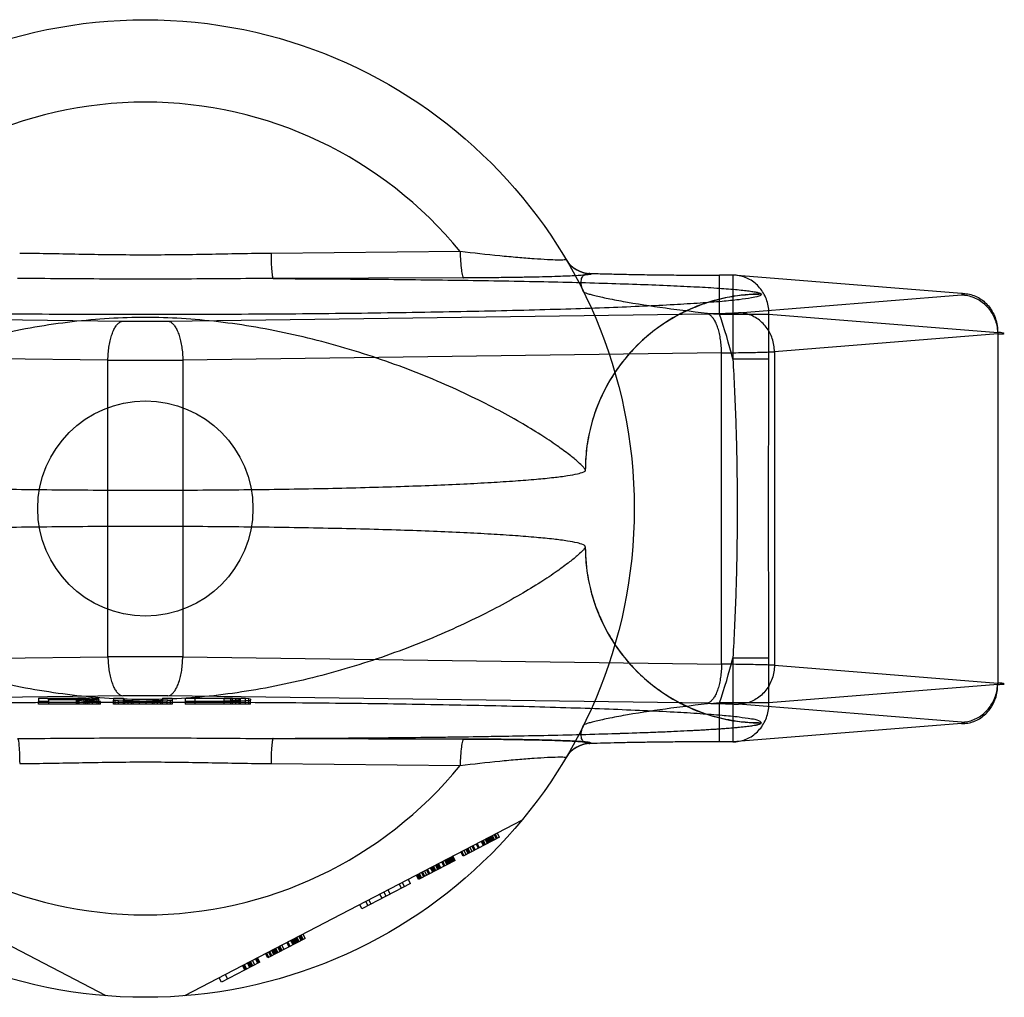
# Model space of a CAD drawing. Header units: millimetres. Extents: x 0 to 297, y 0 to 210.
# Tile 6 of 31: x 69.65 to 71.43, y 87.72 to 89.49. Entities that reach past the tile are written whole.
import ezdxf

# ---------------------------------------------------------------- set-up
doc = ezdxf.new("R2010")
doc.units = ezdxf.units.MM
doc.header["$LTSCALE"] = 16.335
doc.layers.get('0').update_dxf_attribs({"linetype": 'CONTINUOUS'})
doc.layers.add('001-M31079-X02', color=7, linetype='CONTINUOUS')

msp = doc.modelspace()

# ---------------------------------------------------------------- linework, layer by layer
at = {"color": 7, "linetype": 'Continuous'}
msp.add_circle((69.8773, 88.6043), 0.1945, dxfattribs=at)
at = {"layer": '001-M31079-X02', "color": 9, "linetype": 'Continuous'}
for p, q in [((70.4465, 89.069), (70.1045, 89.0656)), ((70.4529, 89.0212), (70.1082, 89.0201)), ((70.6831, 89.0295), (70.6835, 89.0287)), ((70.9156, 88.9555), (70.9156, 89.0262)), ((70.9396, 89.0262), (70.9156, 89.0262)), ((70.9396, 89.0262), (70.9396, 88.8745)), ((71.353, 88.9933), (70.9396, 89.0262)), ((70.9495, 88.9584), (71.353, 88.9906)), ((70.9911, 88.9916), (70.991, 88.992)), ((68.8625, 88.9565), (69.8367, 88.9432)), ((69.9179, 88.9432), (70.8921, 88.9565)), ((70.9156, 88.9555), (71.0049, 88.9555)), ((71.0049, 88.8745), (71.0049, 88.9555)), ((71.0049, 88.9555), (71.4184, 88.9226)), ((71.4184, 88.9199), (71.0148, 88.8877)), ((71.4184, 88.9226), (71.4184, 88.2861)), ((69.8097, 88.8725), (68.8354, 88.8859)), ((69.8097, 88.3361), (69.8097, 88.8725)), ((70.9192, 88.8859), (69.945, 88.8725)), ((69.945, 88.8725), (69.945, 88.3361)), ((70.9192, 88.3228), (70.9192, 88.8859)), ((71.0049, 88.8745), (70.9396, 88.8745)), ((71.0148, 88.8877), (71.0148, 88.3209)), ((68.8354, 88.3228), (69.8097, 88.3361)), ((69.945, 88.3361), (70.9192, 88.3228)), ((70.9396, 88.3342), (70.9396, 88.1824)), ((70.9396, 88.3342), (71.0049, 88.3342)), ((71.0049, 88.2531), (71.0049, 88.3342)), ((71.0148, 88.3209), (71.4184, 88.2887)), ((71.4184, 88.2861), (71.0049, 88.2531)), ((70.9156, 88.1824), (70.9156, 88.2531)), ((71.0049, 88.2531), (70.9156, 88.2531)), ((70.1045, 88.143), (70.4465, 88.1396))]:
    msp.add_line(p, q, dxfattribs=at)
at = {"layer": '001-M31079-X02', "color": 7, "linetype": 'Continuous'}
for p, q in [((70.6728, 88.6736), (70.6728, 88.674)), ((70.6728, 88.5346), (70.6728, 88.535)), ((69.8367, 88.2654), (68.8625, 88.2521)), ((69.6843, 88.2613), (69.6843, 88.2555)), ((69.6843, 88.2613), (69.755, 88.2613)), ((69.6843, 88.2507), (69.6843, 88.2555)), ((69.7019, 88.2555), (69.6843, 88.2555)), ((69.7962, 88.2507), (69.6843, 88.2507)), ((69.7019, 88.2581), (69.7019, 88.2607)), ((69.7579, 88.2607), (69.7019, 88.2607)), ((69.7019, 88.2588), (69.7579, 88.2588)), ((69.7019, 88.2581), (69.7019, 88.2555)), ((69.752, 88.2581), (69.7019, 88.2581)), ((69.7019, 88.2555), (69.7019, 88.2507)), ((69.752, 88.2581), (69.752, 88.2507)), ((69.752, 88.2581), (69.7756, 88.2555)), ((69.755, 88.2507), (69.755, 88.2613)), ((69.755, 88.2613), (69.7697, 88.2613)), ((69.7697, 88.2612), (69.755, 88.2613)), ((69.7579, 88.2507), (69.7579, 88.2607)), ((69.7579, 88.2607), (69.7668, 88.2606)), ((69.7668, 88.259), (69.7579, 88.2588)), ((69.7668, 88.2507), (69.7668, 88.2606)), ((69.7668, 88.2606), (69.7726, 88.2603)), ((69.7726, 88.2592), (69.7668, 88.259)), ((69.7697, 88.2507), (69.7697, 88.2612)), ((69.7815, 88.2608), (69.7697, 88.2612)), ((69.7697, 88.2583), (69.7815, 88.2586)), ((69.7815, 88.2585), (69.7697, 88.2585)), ((69.7962, 88.2555), (69.7697, 88.2583)), ((69.7726, 88.2507), (69.7726, 88.2605)), ((69.7726, 88.2603), (69.7756, 88.26)), ((69.7756, 88.2596), (69.7726, 88.2592)), ((69.7756, 88.2507), (69.7756, 88.26)), ((69.7962, 88.2555), (69.7756, 88.2555)), ((69.7815, 88.2507), (69.7815, 88.2608)), ((69.7903, 88.2603), (69.7815, 88.2608)), ((69.7903, 88.2591), (69.7815, 88.2586)), ((69.7903, 88.2507), (69.7903, 88.2603)), ((69.7933, 88.26), (69.7903, 88.2603)), ((69.7933, 88.2595), (69.7903, 88.2591)), ((69.7933, 88.26), (69.7933, 88.2595)), ((69.7933, 88.2507), (69.7933, 88.2595)), ((69.7962, 88.2507), (69.7962, 88.2555)), ((69.8198, 88.2613), (69.8198, 88.2575)), ((69.8198, 88.2613), (69.8375, 88.2613)), ((69.8198, 88.2507), (69.8198, 88.2575)), ((69.8198, 88.2575), (69.8227, 88.2569)), ((69.9259, 88.2507), (69.8198, 88.2507)), ((69.8227, 88.2507), (69.8227, 88.2569)), ((69.8286, 88.2564), (69.8227, 88.2569)), ((69.8286, 88.2507), (69.8286, 88.2564)), ((69.8404, 88.2559), (69.8286, 88.2564)), ((69.8375, 88.2613), (69.8375, 88.2575)), ((69.8375, 88.2507), (69.8375, 88.2575)), ((69.8404, 88.257), (69.8375, 88.2575)), ((69.8404, 88.2507), (69.8404, 88.257)), ((69.8463, 88.2566), (69.8404, 88.257)), ((69.8404, 88.2559), (69.8522, 88.2556)), ((69.8522, 88.2557), (69.8404, 88.2557)), ((69.8551, 88.2564), (69.8463, 88.2566)), ((69.8463, 88.2507), (69.8463, 88.2565)), ((69.8463, 88.2565), (69.8551, 88.2565)), ((69.8522, 88.2507), (69.8522, 88.2557)), ((69.8522, 88.2556), (69.8669, 88.2555)), ((69.8669, 88.2555), (69.8522, 88.2555)), ((69.8669, 88.2562), (69.8551, 88.2564)), ((69.8551, 88.2507), (69.8551, 88.2563)), ((69.8551, 88.2563), (69.8669, 88.2563)), ((69.8669, 88.2507), (69.8669, 88.2562)), ((69.8669, 88.2562), (69.8787, 88.2562)), ((69.8787, 88.2555), (69.8669, 88.2555)), ((69.8905, 88.2564), (69.8787, 88.2562)), ((69.8787, 88.2507), (69.8787, 88.2563)), ((69.8787, 88.2563), (69.8905, 88.2563)), ((69.8787, 88.2555), (69.8935, 88.2556)), ((69.8935, 88.2555), (69.8787, 88.2555)), ((69.8993, 88.2566), (69.8905, 88.2564)), ((69.8905, 88.2507), (69.8905, 88.2565)), ((69.8905, 88.2565), (69.8993, 88.2565)), ((69.8935, 88.2556), (69.9052, 88.2559)), ((69.9052, 88.2557), (69.8935, 88.2557)), ((69.8935, 88.2507), (69.8935, 88.2555)), ((69.9052, 88.257), (69.8993, 88.2566)), ((69.8993, 88.2507), (69.8993, 88.2566)), ((69.9082, 88.2575), (69.9052, 88.257)), ((69.9052, 88.2507), (69.9052, 88.257)), ((69.917, 88.2564), (69.9052, 88.2559)), ((69.9082, 88.2613), (69.9082, 88.2575)), ((69.9082, 88.2613), (69.9259, 88.2613)), ((69.9082, 88.2507), (69.9082, 88.2575)), ((69.9229, 88.2569), (69.917, 88.2564)), ((69.917, 88.2507), (69.917, 88.2564)), ((70.8921, 88.2521), (69.9179, 88.2654)), ((69.9229, 88.2569), (69.9259, 88.2575)), ((69.9229, 88.2507), (69.9229, 88.2569)), ((69.9259, 88.2613), (69.9259, 88.2575)), ((69.9259, 88.2575), (69.9259, 88.2507)), ((69.9494, 88.2613), (69.9494, 88.2555)), ((69.9494, 88.2613), (70.0201, 88.2613)), ((69.9494, 88.2555), (69.9494, 88.2507)), ((70.0201, 88.2555), (69.9494, 88.2555)), ((70.0673, 88.2507), (69.9494, 88.2507)), ((69.9671, 88.2507), (69.9671, 88.2606)), ((70.0201, 88.2606), (69.9671, 88.2606)), ((69.9671, 88.2562), (70.0201, 88.2562)), ((70.0201, 88.2507), (70.0201, 88.2613)), ((70.0201, 88.2613), (70.0349, 88.2613)), ((70.0349, 88.2612), (70.0201, 88.2613)), ((70.0201, 88.2606), (70.0319, 88.2605)), ((70.0319, 88.2564), (70.0201, 88.2562)), ((70.0201, 88.2555), (70.0349, 88.2556)), ((70.0349, 88.2555), (70.0201, 88.2555)), ((70.0319, 88.2507), (70.0319, 88.2605)), ((70.0319, 88.2605), (70.0408, 88.2602)), ((70.0408, 88.2566), (70.0319, 88.2564)), ((70.0467, 88.2609), (70.0349, 88.2612)), ((70.0349, 88.2507), (70.0349, 88.2611)), ((70.0349, 88.2611), (70.0467, 88.2611)), ((70.0349, 88.2556), (70.0467, 88.2559)), ((70.0467, 88.2557), (70.0349, 88.2557)), ((70.0408, 88.2507), (70.0408, 88.2603)), ((70.0408, 88.2602), (70.0467, 88.2598)), ((70.0467, 88.257), (70.0408, 88.2566)), ((70.0467, 88.2507), (70.0467, 88.2609)), ((70.0585, 88.2605), (70.0467, 88.2609)), ((70.0467, 88.2598), (70.0496, 88.2593)), ((70.0496, 88.2575), (70.0467, 88.257)), ((70.0585, 88.2564), (70.0467, 88.2559)), ((70.0496, 88.2507), (70.0496, 88.2593)), ((70.0585, 88.2507), (70.0585, 88.2605)), ((70.0643, 88.26), (70.0585, 88.2605)), ((70.0643, 88.2569), (70.0585, 88.2564)), ((70.0643, 88.2507), (70.0643, 88.26)), ((70.0673, 88.2593), (70.0643, 88.26)), ((70.0643, 88.2569), (70.0673, 88.2575)), ((70.0673, 88.2593), (70.0673, 88.2575)), ((70.0673, 88.2507), (70.0673, 88.2575)), ((71.353, 88.2181), (70.9495, 88.2502)), ((71.353, 88.2154), (70.9396, 88.1824)), ((70.991, 88.2166), (70.9911, 88.217)), ((70.991, 88.2166), (70.9911, 88.217)), ((70.1082, 88.1885), (70.4529, 88.1874)), ((70.4529, 88.1874), (70.1082, 88.1885)), ((70.6835, 88.1799), (70.6832, 88.1791)), ((70.9396, 88.1824), (70.9156, 88.1824)), ((69.8066, 87.7232), (69.1961, 88.041)), ((70.5585, 88.041), (69.948, 87.7232)), ((70.5178, 88.0098), (70.5137, 88.0177)), ((70.5178, 88.0098), (70.4519, 87.9756)), ((70.4885, 87.9946), (70.4844, 88.0025)), ((70.4903, 87.9956), (70.4862, 88.0034)), ((70.4922, 87.9965), (70.4881, 88.0044)), ((70.4958, 87.9984), (70.4917, 88.0063)), ((70.4976, 87.9994), (70.4936, 88.0072)), ((70.4995, 88.0003), (70.4954, 88.0082)), ((70.5013, 88.0013), (70.4972, 88.0091)), ((70.5031, 88.0022), (70.4991, 88.0101)), ((70.505, 88.0032), (70.5009, 88.011)), ((70.5068, 88.0041), (70.5027, 88.012)), ((70.5045, 88.0129), (70.5086, 88.0051)), ((70.5123, 88.007), (70.5082, 88.0148)), ((70.5141, 88.0079), (70.51, 88.0158)), ((70.4519, 87.9756), (70.4478, 87.9834)), ((70.4537, 87.9765), (70.4497, 87.9844)), ((70.4574, 87.9784), (70.4533, 87.9863)), ((70.4611, 87.9803), (70.457, 87.9882)), ((70.4629, 87.9813), (70.4588, 87.9891)), ((70.4647, 87.9822), (70.4606, 87.9901)), ((70.4684, 87.9841), (70.4643, 87.992)), ((70.472, 87.986), (70.468, 87.9939)), ((70.4739, 87.987), (70.4698, 87.9948)), ((70.4794, 87.9898), (70.4753, 87.9977)), ((70.4812, 87.9908), (70.4771, 87.9986)), ((70.4373, 87.9679), (70.3714, 87.9337)), ((70.4172, 87.9575), (70.4131, 87.9653)), ((70.419, 87.9584), (70.4149, 87.9663)), ((70.4226, 87.9603), (70.4186, 87.9682)), ((70.4245, 87.9613), (70.4204, 87.9691)), ((70.4263, 87.9622), (70.4222, 87.9701)), ((70.4281, 87.9632), (70.424, 87.971)), ((70.43, 87.9641), (70.4259, 87.972)), ((70.4318, 87.9651), (70.4277, 87.9729)), ((70.4336, 87.966), (70.4295, 87.9739)), ((70.4314, 87.9748), (70.4354, 87.967)), ((70.4373, 87.9679), (70.4332, 87.9758)), ((70.3806, 87.9384), (70.3765, 87.9463)), ((70.3824, 87.9394), (70.3783, 87.9472)), ((70.386, 87.9413), (70.382, 87.9491)), ((70.3897, 87.9432), (70.3856, 87.951)), ((70.3915, 87.9441), (70.3875, 87.952)), ((70.397, 87.947), (70.3929, 87.9548)), ((70.3989, 87.9479), (70.3948, 87.9558)), ((70.4007, 87.9489), (70.3966, 87.9567)), ((70.4025, 87.9499), (70.3984, 87.9577)), ((70.4062, 87.9518), (70.4021, 87.9596)), ((70.408, 87.9527), (70.4039, 87.9605)), ((70.4098, 87.9537), (70.4058, 87.9615)), ((70.4117, 87.9546), (70.4076, 87.9625)), ((70.3417, 87.9282), (70.3458, 87.9203)), ((70.3568, 87.926), (70.3527, 87.9339)), ((70.3714, 87.9337), (70.3673, 87.9415)), ((70.3732, 87.9346), (70.3692, 87.9425)), ((70.3751, 87.9356), (70.371, 87.9434)), ((70.3769, 87.9365), (70.3728, 87.9444)), ((70.3568, 87.926), (70.269, 87.8803)), ((70.3129, 87.9032), (70.3088, 87.911)), ((70.3202, 87.907), (70.3161, 87.9148)), ((70.3403, 87.9175), (70.3362, 87.9253)), ((70.2799, 87.886), (70.2759, 87.8939)), ((70.2854, 87.8889), (70.2813, 87.8967)), ((70.3056, 87.8994), (70.3015, 87.9072)), ((70.269, 87.8803), (70.2649, 87.8882)), ((70.1665, 87.827), (70.0988, 87.7918)), ((70.1446, 87.8156), (70.1405, 87.8234)), ((70.1464, 87.8165), (70.1423, 87.8244)), ((70.1482, 87.8175), (70.1441, 87.8253)), ((70.15, 87.8184), (70.146, 87.8263)), ((70.1519, 87.8194), (70.1478, 87.8272)), ((70.1537, 87.8203), (70.1496, 87.8282)), ((70.1555, 87.8213), (70.1515, 87.8291)), ((70.1592, 87.8232), (70.1551, 87.831)), ((70.1569, 87.832), (70.161, 87.8241)), ((70.1629, 87.8251), (70.1588, 87.8329)), ((70.1665, 87.827), (70.1624, 87.8348)), ((70.1061, 87.7956), (70.1021, 87.8034)), ((70.1098, 87.7975), (70.1057, 87.8053)), ((70.1116, 87.7984), (70.1075, 87.8063)), ((70.1135, 87.7994), (70.1094, 87.8072)), ((70.1153, 87.8003), (70.1112, 87.8082)), ((70.1171, 87.8013), (70.113, 87.8091)), ((70.1208, 87.8032), (70.1167, 87.811)), ((70.1226, 87.8041), (70.1185, 87.812)), ((70.1244, 87.8051), (70.1204, 87.8129)), ((70.1281, 87.807), (70.124, 87.8148)), ((70.1372, 87.8118), (70.1332, 87.8196)), ((70.1391, 87.8127), (70.135, 87.8206)), ((70.0714, 87.7775), (70.0673, 87.7853)), ((70.075, 87.7794), (70.071, 87.7872)), ((70.0805, 87.7822), (70.0764, 87.7901)), ((70.0824, 87.7832), (70.0783, 87.791)), ((70.0842, 87.7841), (70.0801, 87.792)), ((70.0988, 87.7918), (70.0947, 87.7996)), ((70.1007, 87.7927), (70.0966, 87.8006)), ((70.1043, 87.7946), (70.1002, 87.8025)), ((70.0842, 87.7841), (70.0147, 87.748)), ((70.0527, 87.7777), (70.0567, 87.7699)), ((70.0586, 87.7708), (70.0545, 87.7786)), ((70.0604, 87.7718), (70.0563, 87.7796)), ((70.0659, 87.7746), (70.0618, 87.7825)), ((70.0677, 87.7756), (70.0636, 87.7834)), ((70.0696, 87.7765), (70.0655, 87.7844)), ((70.0147, 87.748), (70.0106, 87.7558)), ((70.0216, 87.7615), (70.0256, 87.7537))]:
    msp.add_line(p, q, dxfattribs=at)
at = {"layer": '001-M31079-X02', "color": 9, "linetype": 'Continuous'}
msp.add_circle((69.8773, 88.6043), 0.8839, dxfattribs=at)
for centre, radius, start, end in [((69.8773, 88.6043), 0.7348, 39.2269, 140.7731), ((70.683, 89.0825), 0.053, 210.6953, 270.0461), ((70.6835, 89.0817), 0.053, 210.6418, 270.05), ((69.8773, 92.0304), 3.0875, 269.2467, 270.7533), ((69.8773, 88.6043), 1.0961, 14.2686, 18.6881), ((69.8773, 97.4612), 8.5889, 269.54869, 270.45131), ((69.8773, 79.7474), 8.5889, 89.54869, 90.45131), ((69.8773, 88.6043), 1.0961, 341.3119, 345.7314), ((70.683, 88.1262), 0.053, 89.9539, 149.3056), ((70.6835, 88.1269), 0.053, 89.95, 149.359), ((69.8773, 88.6043), 0.7348, 219.2269, 320.7731)]:
    msp.add_arc(centre, radius, start, end, dxfattribs=at)
at = {"layer": '001-M31079-X02', "color": 7, "linetype": 'Continuous'}
for centre, radius, start, end in [((69.8773, 85.1743), 3.0914, 89.2476, 90.7523), ((69.8773, 85.1782), 3.0875, 89.2467, 90.7533)]:
    msp.add_arc(centre, radius, start, end, dxfattribs=at)
at = {"layer": '001-M31079-X02', "color": 9, "linetype": 'Continuous'}
for points, knots in [([(70.6379, 89.0547), (70.638, 89.0545), (70.6363, 89.0536), (70.6341, 89.0538), (70.6291, 89.0534), (70.6193, 89.0536), (70.6026, 89.0542), (70.5785, 89.0558), (70.5496, 89.0581), (70.5051, 89.0622), (70.4704, 89.0661), (70.4465, 89.069)], [0, 0, 0, 0, 0.004516, 0.01864, 0.043144, 0.077653, 0.174233, 0.302248, 0.454814, 0.625427, 1, 1, 1, 1]), ([(70.4465, 89.069), (70.4466, 89.0631), (70.447, 89.0519), (70.4483, 89.0373), (70.4499, 89.0274), (70.4515, 89.0227), (70.4525, 89.0214), (70.4529, 89.0212)], [0, 0, 0, 0, 0.362878, 0.688732, 0.9087, 0.968755, 1, 1, 1, 1]), ([(70.1045, 89.0656), (70.0666, 89.0653), (69.9909, 89.0636), (69.8773, 89.0621), (69.7638, 89.0636), (69.688, 89.0653), (69.6501, 89.0656)], [0, 0, 0, 0, 0.250402, 0.5, 0.749597, 1, 1, 1, 1]), ([(70.1045, 89.0656), (70.1046, 89.06), (70.1048, 89.0494), (70.1055, 89.0368), (70.1062, 89.0285), (70.1068, 89.0242), (70.1074, 89.0217), (70.1078, 89.0203), (70.1082, 89.0201)], [0, 0, 0, 0, 0.368465, 0.696111, 0.822296, 0.915751, 0.973941, 1, 1, 1, 1]), ([(70.1082, 89.0201), (70.0556, 89.0201), (69.9543, 89.019), (69.8003, 89.019), (69.699, 89.0201), (69.6464, 89.0201)], [0, 0, 0, 0, 0.341257, 0.658748, 1, 1, 1, 1]), ([(70.1082, 89.0201), (70.1616, 89.0199), (70.2669, 89.0193), (70.4214, 89.0177), (70.5455, 89.0157), (70.6393, 89.0136), (70.704, 89.0119), (70.764, 89.01), (70.8185, 89.0079), (70.8667, 89.0056), (70.9078, 89.0033), (70.9374, 89.0011), (70.957, 88.9992), (70.9684, 88.9978), (70.9774, 88.9965), (70.9843, 88.9951), (70.9884, 88.9939), (70.9908, 88.9928), (70.991, 88.992)], [0, 0, 0, 0, 0.181178, 0.357361, 0.524058, 0.602127, 0.675648, 0.743807, 0.805747, 0.8606, 0.907512, 0.945637, 0.961149, 0.97416, 0.984582, 0.992353, 0.997444, 1, 1, 1, 1]), ([(70.6835, 89.0287), (70.6846, 89.0272), (70.6757, 89.0272), (70.6702, 89.026), (70.6582, 89.0254), (70.6445, 89.0246), (70.6268, 89.024), (70.6061, 89.0233), (70.582, 89.0227), (70.5545, 89.0222), (70.5236, 89.0218), (70.4894, 89.0214), (70.4654, 89.0213), (70.4529, 89.0212)], [0, 0, 0, 0, 0.02457, 0.057729, 0.104982, 0.166344, 0.241951, 0.331914, 0.436318, 0.555329, 0.689105, 0.837622, 1, 1, 1, 1]), ([(70.6696, 88.9962), (70.6678, 88.9999), (70.6652, 89.007), (70.6648, 89.0174), (70.6682, 89.0255), (70.6752, 89.0297), (70.6804, 89.0298), (70.6831, 89.0295)], [0, 0, 0, 0, 0.27099, 0.493102, 0.667777, 0.824098, 1, 1, 1, 1]), ([(70.6831, 89.0295), (70.6919, 89.0292), (70.7105, 89.0286), (70.74, 89.0279), (70.7722, 89.0273), (70.8064, 89.0268), (70.8422, 89.0265), (70.8787, 89.0262), (70.9033, 89.0262), (70.9156, 89.0262)], [0, 0, 0, 0, 0.11337, 0.240887, 0.380096, 0.528444, 0.683089, 0.841296, 1, 1, 1, 1]), ([(71.0049, 88.9555), (71.0049, 88.9596), (71.0044, 88.9679), (71.0015, 88.9799), (70.9967, 88.9912), (70.9902, 89.0014), (70.9821, 89.0102), (70.9727, 89.0173), (70.9622, 89.0225), (70.9511, 89.0256), (70.9434, 89.0262), (70.9396, 89.0262)], [0, 0, 0, 0, 0.115548, 0.230792, 0.344911, 0.457252, 0.568031, 0.677491, 0.785649, 0.893024, 1, 1, 1, 1]), ([(70.6696, 88.9962), (70.67, 88.9955), (70.6724, 88.9946), (70.6767, 88.9929), (70.6839, 88.991), (70.6931, 88.9886), (70.7046, 88.9861), (70.7235, 88.9821), (70.7645, 88.9746), (70.8305, 88.9647), (70.8861, 88.9584), (70.9156, 88.9555)], [0, 0, 0, 0, 0.009066, 0.028397, 0.057799, 0.096568, 0.143882, 0.198874, 0.328449, 0.644516, 1, 1, 1, 1]), ([(70.9911, 88.9916), (70.9911, 88.9898), (70.9828, 88.9871), (70.9711, 88.9845), (70.9478, 88.9813), (70.9174, 88.9784), (70.878, 88.9754), (70.8308, 88.9726), (70.7758, 88.9698), (70.7137, 88.9673), (70.6448, 88.9649), (70.5697, 88.9628), (70.4891, 88.9609), (70.4035, 88.9592), (70.3137, 88.9578), (70.2205, 88.9566), (70.1244, 88.9558), (70.0264, 88.9552), (69.9271, 88.9549), (69.8275, 88.9549), (69.7282, 88.9552), (69.6302, 88.9558), (69.5342, 88.9566), (69.4409, 88.9578), (69.3511, 88.9592), (69.2655, 88.9609), (69.1849, 88.9628), (69.1098, 88.9649), (69.0409, 88.9673), (68.9788, 88.9698), (68.9238, 88.9726), (68.8766, 88.9754), (68.8372, 88.9784), (68.8069, 88.9813), (68.7836, 88.9845), (68.7718, 88.9871), (68.7635, 88.9898), (68.7636, 88.9916)], [0, 0, 0, 0, 0.002493, 0.008682, 0.018754, 0.032668, 0.050325, 0.07159, 0.096294, 0.12424, 0.155205, 0.188938, 0.22517, 0.263609, 0.303947, 0.345858, 0.389007, 0.433046, 0.477624, 0.52238, 0.566958, 0.610997, 0.654146, 0.696057, 0.736395, 0.774834, 0.811065, 0.844799, 0.875763, 0.903709, 0.928414, 0.949678, 0.967336, 0.981249, 0.991321, 0.99751, 1, 1, 1, 1]), ([(70.991, 88.992), (70.9717, 88.992), (70.9319, 88.9884), (70.8729, 88.9715), (70.8159, 88.9422), (70.765, 88.901), (70.7235, 88.8502), (70.6937, 88.7931), (70.6765, 88.7337), (70.6728, 88.6935), (70.6728, 88.674)], [0, 0, 0, 0, 0.115883, 0.238876, 0.367183, 0.498434, 0.629909, 0.758865, 0.88286, 1, 1, 1, 1]), ([(70.9911, 88.9916), (70.9784, 88.9916), (70.9528, 88.9901), (70.9152, 88.9833), (70.8792, 88.9722), (70.8451, 88.9571), (70.8129, 88.9381), (70.7828, 88.9152), (70.7555, 88.8887), (70.7312, 88.8586), (70.7105, 88.8256), (70.6939, 88.79), (70.6818, 88.7522), (70.6744, 88.7131), (70.6728, 88.6866), (70.6728, 88.6736)], [0, 0, 0, 0, 0.0763, 0.153503, 0.228562, 0.30215, 0.377279, 0.452453, 0.528555, 0.605385, 0.683975, 0.761952, 0.841026, 0.921748, 1, 1, 1, 1]), ([(71.353, 88.9906), (71.3547, 88.9907), (71.3615, 88.9904), (71.3549, 88.9931), (71.353, 88.9933)], [0, 0, 0, 0, 0.480825, 1, 1, 1, 1]), ([(71.353, 88.9933), (71.3569, 88.9933), (71.3645, 88.9927), (71.3757, 88.9896), (71.3862, 88.9844), (71.3956, 88.9773), (71.4037, 88.9685), (71.4102, 88.9583), (71.415, 88.947), (71.4178, 88.935), (71.4184, 88.9267), (71.4184, 88.9226)], [0, 0, 0, 0, 0.107071, 0.214436, 0.322617, 0.432029, 0.542926, 0.655374, 0.769251, 0.884267, 1, 1, 1, 1]), ([(71.353, 88.9906), (71.3568, 88.9905), (71.3644, 88.9897), (71.3754, 88.9864), (71.3857, 88.9811), (71.395, 88.9739), (71.4031, 88.9652), (71.4097, 88.9551), (71.4145, 88.944), (71.4176, 88.9321), (71.4183, 88.924), (71.4184, 88.9199)], [0, 0, 0, 0, 0.106484, 0.213746, 0.322191, 0.432075, 0.543475, 0.656289, 0.770256, 0.884983, 1, 1, 1, 1]), ([(70.6728, 88.674), (70.6723, 88.676), (70.6676, 88.6808), (70.6585, 88.6899), (70.6424, 88.7028), (70.62, 88.7193), (70.5903, 88.739), (70.5535, 88.7614), (70.5097, 88.7855), (70.4596, 88.8106), (70.4038, 88.8357), (70.3434, 88.8598), (70.2795, 88.8822), (70.2132, 88.9021), (70.1456, 88.919), (70.0775, 88.9326), (70.0099, 88.9424), (69.9432, 88.9484), (69.8773, 88.9505), (69.8114, 88.9484), (69.7447, 88.9424), (69.6771, 88.9326), (69.609, 88.919), (69.5414, 88.9021), (69.4751, 88.8822), (69.4112, 88.8598), (69.3508, 88.8357), (69.295, 88.8106), (69.2449, 88.7855), (69.2011, 88.7614), (69.1643, 88.739), (69.1347, 88.7193), (69.1122, 88.7028), (69.0961, 88.6899), (69.087, 88.6808), (69.0823, 88.676), (69.0818, 88.674)], [0, 0, 0, 0, 0.003555, 0.011107, 0.022959, 0.039262, 0.060042, 0.085221, 0.114497, 0.147384, 0.18326, 0.221413, 0.261105, 0.301644, 0.342428, 0.382958, 0.422872, 0.461919, 0.5, 0.538082, 0.577129, 0.617043, 0.657573, 0.698356, 0.738896, 0.778588, 0.81674, 0.852617, 0.885504, 0.914779, 0.939958, 0.960738, 0.977042, 0.988893, 0.996445, 1, 1, 1, 1]), ([(69.8097, 88.8725), (69.8097, 88.8766), (69.81, 88.8845), (69.8113, 88.8961), (69.8133, 88.907), (69.816, 88.917), (69.8193, 88.9256), (69.823, 88.9328), (69.8272, 88.9383), (69.8317, 88.942), (69.8351, 88.9431), (69.8367, 88.9432)], [0, 0, 0, 0, 0.150719, 0.297804, 0.437667, 0.567042, 0.683197, 0.784188, 0.869292, 0.939752, 1, 1, 1, 1]), ([(69.9179, 88.9432), (69.9195, 88.9431), (69.9229, 88.942), (69.9274, 88.9383), (69.9316, 88.9328), (69.9353, 88.9256), (69.9386, 88.917), (69.9413, 88.907), (69.9433, 88.8961), (69.9446, 88.8845), (69.9449, 88.8766), (69.945, 88.8725)], [0, 0, 0, 0, 0.060245, 0.130705, 0.215808, 0.3168, 0.432955, 0.562331, 0.702194, 0.849281, 1, 1, 1, 1]), ([(70.8921, 88.9565), (70.897, 88.9566), (70.9064, 88.9568), (70.9198, 88.9571), (70.9315, 88.9574), (70.9412, 88.9579), (70.947, 88.9582), (70.9495, 88.9584)], [0, 0, 0, 0, 0.25668, 0.492149, 0.698248, 0.869187, 1, 1, 1, 1]), ([(70.9192, 88.8859), (70.9191, 88.8899), (70.9188, 88.8978), (70.9175, 88.9094), (70.9155, 88.9203), (70.9128, 88.9303), (70.9095, 88.9389), (70.9058, 88.9461), (70.9016, 88.9516), (70.8971, 88.9553), (70.8937, 88.9564), (70.8921, 88.9565)], [0, 0, 0, 0, 0.150718, 0.297804, 0.437666, 0.567042, 0.683196, 0.784188, 0.869292, 0.939752, 1, 1, 1, 1]), ([(71.0148, 88.8877), (71.0148, 88.8918), (71.0141, 88.8999), (71.0111, 88.9115), (71.0064, 88.9224), (71.0001, 88.9323), (70.9922, 88.9411), (70.9829, 88.9484), (70.9725, 88.954), (70.9612, 88.9575), (70.9534, 88.9584), (70.9495, 88.9584)], [0, 0, 0, 0, 0.114278, 0.227862, 0.337251, 0.447769, 0.558103, 0.669208, 0.779366, 0.89094, 1, 1, 1, 1]), ([(71.4184, 88.9199), (71.4208, 88.92), (71.4237, 88.9203), (71.4328, 88.9205), (71.4238, 88.9228), (71.4208, 88.9225), (71.4184, 88.9226)], [0, 0, 0, 0, 0.308454, 0.496297, 0.691701, 1, 1, 1, 1]), ([(70.9192, 88.8859), (70.9261, 88.8859), (70.9394, 88.886), (70.9585, 88.8863), (70.9758, 88.8866), (70.991, 88.8869), (71.0037, 88.8873), (71.0114, 88.8876), (71.0148, 88.8877)], [0, 0, 0, 0, 0.216747, 0.417772, 0.599472, 0.758798, 0.893087, 1, 1, 1, 1]), ([(70.9396, 88.8745), (70.9418, 88.8376), (70.9451, 88.7651), (70.9475, 88.6575), (70.9475, 88.5511), (70.9451, 88.4435), (70.9418, 88.371), (70.9396, 88.3342)], [0, 0, 0, 0, 0.204736, 0.40264, 0.597353, 0.795252, 1, 1, 1, 1]), ([(71.0049, 88.3342), (71.0049, 88.3793), (71.0044, 88.4693), (71.0038, 88.6043), (71.0044, 88.7393), (71.0049, 88.8294), (71.0049, 88.8745)], [0, 0, 0, 0, 0.250466, 0.5, 0.749534, 1, 1, 1, 1]), ([(70.6728, 88.5346), (70.6723, 88.5326), (70.6676, 88.5278), (70.6585, 88.5188), (70.6424, 88.5059), (70.62, 88.4893), (70.5903, 88.4696), (70.5535, 88.4473), (70.5097, 88.4231), (70.4596, 88.3981), (70.4038, 88.373), (70.3434, 88.3488), (70.2795, 88.3264), (70.2132, 88.3065), (70.1456, 88.2896), (70.0776, 88.2761), (70.0099, 88.2662), (69.9432, 88.2602), (69.8773, 88.2581), (69.8114, 88.2602), (69.7447, 88.2662), (69.677, 88.2761), (69.609, 88.2896), (69.5414, 88.3065), (69.4751, 88.3264), (69.4112, 88.3488), (69.3508, 88.373), (69.295, 88.3981), (69.2449, 88.4231), (69.2011, 88.4473), (69.1643, 88.4696), (69.1347, 88.4893), (69.1122, 88.5059), (69.0961, 88.5188), (69.087, 88.5278), (69.0823, 88.5326), (69.0818, 88.5346)], [0, 0, 0, 0, 0.003556, 0.01111, 0.022961, 0.039265, 0.060043, 0.08522, 0.114493, 0.147377, 0.183251, 0.221401, 0.261091, 0.301628, 0.342411, 0.38294, 0.422856, 0.461909, 0.5, 0.538091, 0.577144, 0.61706, 0.657589, 0.698372, 0.738909, 0.7786, 0.816749, 0.852623, 0.885507, 0.91478, 0.939957, 0.960735, 0.977039, 0.98889, 0.996444, 1, 1, 1, 1]), ([(70.6727, 88.535), (70.6727, 88.5224), (70.6743, 88.4968), (70.6811, 88.4593), (70.6922, 88.4233), (70.7074, 88.3892), (70.7264, 88.357), (70.7493, 88.327), (70.7758, 88.2996), (70.8059, 88.2753), (70.839, 88.2547), (70.8747, 88.2381), (70.9125, 88.226), (70.9515, 88.2186), (70.978, 88.217), (70.9911, 88.217)], [0, 0, 0, 0, 0.076158, 0.153158, 0.228334, 0.301941, 0.37695, 0.452289, 0.528431, 0.605124, 0.6839, 0.761958, 0.840937, 0.921804, 1, 1, 1, 1]), ([(70.6728, 88.5346), (70.6728, 88.5152), (70.6765, 88.475), (70.6937, 88.4155), (70.7235, 88.3584), (70.765, 88.3076), (70.8159, 88.2665), (70.8729, 88.2371), (70.9319, 88.2202), (70.9717, 88.2166), (70.991, 88.2166)], [0, 0, 0, 0, 0.11714, 0.241135, 0.370091, 0.501566, 0.632817, 0.761124, 0.884117, 1, 1, 1, 1]), ([(69.8097, 88.3361), (69.8097, 88.3321), (69.81, 88.3241), (69.8113, 88.3125), (69.8133, 88.3016), (69.816, 88.2917), (69.8193, 88.283), (69.823, 88.2758), (69.8272, 88.2704), (69.8317, 88.2667), (69.8351, 88.2655), (69.8367, 88.2654)], [0, 0, 0, 0, 0.150717, 0.297802, 0.437664, 0.56704, 0.683194, 0.784186, 0.869291, 0.939752, 1, 1, 1, 1]), ([(69.9179, 88.2654), (69.9195, 88.2655), (69.9229, 88.2667), (69.9273, 88.2702), (69.9314, 88.2755), (69.9351, 88.2824), (69.9384, 88.2909), (69.9411, 88.3008), (69.9432, 88.3119), (69.9445, 88.3238), (69.9449, 88.332), (69.945, 88.3361)], [0, 0, 0, 0, 0.059848, 0.129478, 0.21067, 0.30855, 0.422325, 0.551959, 0.693198, 0.845764, 1, 1, 1, 1]), ([(70.9192, 88.3228), (70.9191, 88.3188), (70.9188, 88.3108), (70.9175, 88.2992), (70.9155, 88.2883), (70.9128, 88.2784), (70.9095, 88.2697), (70.9058, 88.2625), (70.9016, 88.257), (70.8971, 88.2534), (70.8937, 88.2522), (70.8921, 88.2521)], [0, 0, 0, 0, 0.150717, 0.297802, 0.437664, 0.56704, 0.683194, 0.784186, 0.869291, 0.939752, 1, 1, 1, 1]), ([(71.0148, 88.3209), (71.0114, 88.321), (71.0037, 88.3213), (70.991, 88.3217), (70.9758, 88.322), (70.9585, 88.3223), (70.9394, 88.3226), (70.9261, 88.3227), (70.9192, 88.3228)], [0, 0, 0, 0, 0.106969, 0.24139, 0.400755, 0.582395, 0.783355, 1, 1, 1, 1]), ([(71.0148, 88.3209), (71.0148, 88.3168), (71.014, 88.3087), (71.011, 88.2968), (71.0061, 88.2857), (70.9996, 88.2756), (70.9915, 88.2668), (70.9822, 88.2597), (70.9718, 88.2544), (70.9609, 88.2511), (70.9533, 88.2503), (70.9495, 88.2502)], [0, 0, 0, 0, 0.115018, 0.229746, 0.343713, 0.456528, 0.567928, 0.677812, 0.786256, 0.893517, 1, 1, 1, 1]), ([(71.353, 88.2181), (71.3568, 88.2181), (71.3644, 88.2189), (71.3754, 88.2222), (71.3857, 88.2276), (71.395, 88.2347), (71.4031, 88.2434), (71.4097, 88.2535), (71.4145, 88.2647), (71.4176, 88.2765), (71.4183, 88.2847), (71.4184, 88.2887)], [0, 0, 0, 0, 0.106478, 0.213739, 0.322185, 0.432069, 0.54347, 0.656285, 0.770253, 0.884982, 1, 1, 1, 1]), ([(71.353, 88.2154), (71.3568, 88.2153), (71.3645, 88.2159), (71.3754, 88.219), (71.3856, 88.224), (71.3949, 88.2308), (71.4031, 88.2393), (71.4098, 88.2495), (71.4148, 88.261), (71.4178, 88.2733), (71.4184, 88.2818), (71.4184, 88.2861)], [0, 0, 0, 0, 0.106359, 0.212591, 0.316219, 0.423151, 0.53269, 0.646153, 0.761699, 0.881375, 1, 1, 1, 1]), ([(71.4184, 88.2861), (71.4208, 88.2862), (71.4237, 88.2865), (71.4328, 88.2866), (71.4238, 88.289), (71.4208, 88.2886), (71.4184, 88.2887)], [0, 0, 0, 0, 0.308454, 0.496297, 0.691701, 1, 1, 1, 1]), ([(70.9156, 88.2531), (70.8861, 88.2502), (70.8305, 88.2439), (70.7645, 88.2341), (70.7235, 88.2265), (70.7046, 88.2226), (70.6931, 88.22), (70.6839, 88.2177), (70.6767, 88.2157), (70.6724, 88.2141), (70.67, 88.2131), (70.6696, 88.2124)], [0, 0, 0, 0, 0.355482, 0.671549, 0.801125, 0.856117, 0.903432, 0.942201, 0.971603, 0.990934, 1, 1, 1, 1]), ([(70.9396, 88.1824), (70.9433, 88.1824), (70.951, 88.183), (70.9622, 88.1861), (70.9726, 88.1913), (70.9821, 88.1984), (70.9902, 88.2072), (70.9967, 88.2174), (71.0015, 88.2287), (71.0044, 88.2407), (71.0049, 88.249), (71.0049, 88.2531)], [0, 0, 0, 0, 0.105867, 0.213506, 0.322247, 0.431686, 0.542546, 0.655169, 0.769173, 0.884293, 1, 1, 1, 1]), ([(70.6831, 88.1791), (70.6804, 88.1788), (70.6752, 88.1789), (70.6682, 88.1831), (70.6648, 88.1913), (70.6652, 88.2016), (70.6678, 88.2087), (70.6696, 88.2124)], [0, 0, 0, 0, 0.175939, 0.33226, 0.506926, 0.729017, 1, 1, 1, 1]), ([(69.6464, 88.1885), (69.699, 88.1885), (69.8004, 88.1897), (69.9543, 88.1897), (70.0556, 88.1885), (70.1082, 88.1885)], [0, 0, 0, 0, 0.341795, 0.658236, 1, 1, 1, 1]), ([(69.6464, 88.1885), (69.6468, 88.1884), (69.6472, 88.187), (69.6478, 88.1845), (69.6484, 88.1802), (69.6491, 88.172), (69.6498, 88.1593), (69.65, 88.1487), (69.6501, 88.143)], [0, 0, 0, 0, 0.025787, 0.083395, 0.176138, 0.301743, 0.629474, 1, 1, 1, 1]), ([(70.1082, 88.1885), (70.1078, 88.1884), (70.1074, 88.187), (70.1068, 88.1845), (70.1062, 88.1802), (70.1055, 88.1719), (70.1048, 88.1593), (70.1046, 88.1486), (70.1045, 88.143)], [0, 0, 0, 0, 0.026059, 0.084249, 0.177704, 0.303889, 0.631535, 1, 1, 1, 1]), ([(70.4529, 88.1874), (70.4525, 88.1873), (70.4515, 88.1859), (70.4499, 88.1813), (70.4483, 88.1714), (70.447, 88.1567), (70.4466, 88.1455), (70.4465, 88.1396)], [0, 0, 0, 0, 0.031245, 0.0913, 0.311268, 0.637121, 1, 1, 1, 1]), ([(69.6501, 88.143), (69.688, 88.1433), (69.7638, 88.145), (69.8773, 88.1465), (69.9909, 88.145), (70.0666, 88.1433), (70.1045, 88.143)], [0, 0, 0, 0, 0.250402, 0.5, 0.749597, 1, 1, 1, 1]), ([(70.4465, 88.1396), (70.4704, 88.1425), (70.5051, 88.1464), (70.5496, 88.1506), (70.5785, 88.1528), (70.6026, 88.1544), (70.6193, 88.155), (70.6291, 88.1552), (70.6341, 88.1548), (70.6363, 88.155), (70.638, 88.1542), (70.6379, 88.1539)], [0, 0, 0, 0, 0.374574, 0.545187, 0.697753, 0.825767, 0.922347, 0.956856, 0.98136, 0.995484, 1, 1, 1, 1])]:
    msp.add_open_spline(points, degree=3, knots=knots, dxfattribs=at)
at = {"layer": '001-M31079-X02', "color": 7, "linetype": 'Continuous'}
for points, knots in [([(70.6728, 88.6736), (70.6728, 88.6719), (70.6668, 88.6686), (70.6566, 88.6661), (70.6382, 88.6626), (70.6137, 88.6596), (70.5822, 88.6564), (70.5444, 88.6535), (70.5006, 88.6507), (70.4512, 88.6481), (70.3965, 88.6457), (70.3372, 88.6435), (70.2737, 88.6417), (70.2066, 88.6401), (70.1366, 88.6388), (70.0642, 88.6378), (69.9901, 88.6372), (69.915, 88.6368), (69.8396, 88.6368), (69.7645, 88.6372), (69.6904, 88.6378), (69.618, 88.6388), (69.548, 88.6401), (69.4809, 88.6417), (69.4174, 88.6435), (69.3581, 88.6457), (69.3035, 88.6481), (69.254, 88.6507), (69.2102, 88.6535), (69.1724, 88.6564), (69.1409, 88.6596), (69.1164, 88.6626), (69.098, 88.6661), (69.0878, 88.6686), (69.0818, 88.6719), (69.0818, 88.6736)], [0, 0, 0, 0, 0.003145, 0.010238, 0.021627, 0.037284, 0.057093, 0.080886, 0.108455, 0.139552, 0.173898, 0.211182, 0.25107, 0.2932, 0.337192, 0.382651, 0.429166, 0.476318, 0.523684, 0.570837, 0.617352, 0.662811, 0.706803, 0.748933, 0.78882, 0.826104, 0.86045, 0.891547, 0.919115, 0.942908, 0.962717, 0.978373, 0.989762, 0.996855, 1, 1, 1, 1]), ([(70.6728, 88.535), (70.6728, 88.5367), (70.6668, 88.54), (70.6566, 88.5425), (70.6382, 88.546), (70.6137, 88.5491), (70.5822, 88.5522), (70.5444, 88.5552), (70.5006, 88.558), (70.4512, 88.5606), (70.3965, 88.563), (70.3372, 88.5651), (70.2737, 88.567), (70.2066, 88.5685), (70.1366, 88.5698), (70.0642, 88.5708), (69.9901, 88.5715), (69.915, 88.5718), (69.8396, 88.5718), (69.7645, 88.5715), (69.6904, 88.5708), (69.618, 88.5698), (69.548, 88.5685), (69.4809, 88.567), (69.4174, 88.5651), (69.3581, 88.563), (69.3035, 88.5606), (69.254, 88.558), (69.2102, 88.5552), (69.1724, 88.5522), (69.1409, 88.5491), (69.1164, 88.546), (69.098, 88.5425), (69.0878, 88.54), (69.0818, 88.5367), (69.0818, 88.535)], [0, 0, 0, 0, 0.003145, 0.010239, 0.021627, 0.037284, 0.057093, 0.080887, 0.108456, 0.139553, 0.173899, 0.211184, 0.251071, 0.2932, 0.337193, 0.382651, 0.429165, 0.476318, 0.523683, 0.570836, 0.61735, 0.662808, 0.706801, 0.74893, 0.788817, 0.826102, 0.860448, 0.891545, 0.919113, 0.942907, 0.962716, 0.978373, 0.989762, 0.996855, 1, 1, 1, 1]), ([(70.9911, 88.217), (70.9897, 88.2184), (70.9844, 88.2221), (70.9701, 88.2239), (70.9482, 88.2275), (70.9172, 88.2302), (70.8781, 88.2333), (70.8308, 88.2361), (70.7759, 88.2388), (70.7137, 88.2413), (70.6448, 88.2437), (70.5698, 88.2458), (70.4891, 88.2478), (70.4036, 88.2494), (70.3138, 88.2509), (70.2205, 88.252), (70.1245, 88.2529), (70.0264, 88.2535), (69.9272, 88.2538), (69.8276, 88.2538), (69.7283, 88.2535), (69.6303, 88.2529), (69.5342, 88.252), (69.4409, 88.2509), (69.3511, 88.2494), (69.2656, 88.2478), (69.1849, 88.2458), (69.1099, 88.2437), (69.041, 88.2413), (68.9788, 88.2388), (68.9239, 88.2361), (68.8766, 88.2333), (68.8374, 88.2302), (68.8064, 88.2275), (68.7845, 88.2239), (68.7702, 88.2221), (68.7649, 88.2184), (68.7636, 88.217)], [0, 0, 0, 0, 0.002494, 0.008682, 0.018753, 0.032665, 0.05032, 0.071583, 0.096285, 0.124228, 0.155189, 0.18892, 0.225149, 0.263585, 0.30392, 0.34583, 0.388977, 0.433016, 0.477593, 0.52235, 0.566928, 0.610968, 0.654118, 0.696031, 0.73637, 0.774811, 0.811045, 0.844781, 0.875747, 0.903695, 0.928401, 0.949668, 0.967327, 0.981242, 0.991315, 0.997506, 1, 1, 1, 1]), ([(70.9911, 88.217), (70.9897, 88.2184), (70.9844, 88.2221), (70.9701, 88.2239), (70.9482, 88.2275), (70.9172, 88.2302), (70.878, 88.2333), (70.8308, 88.2361), (70.7758, 88.2388), (70.7137, 88.2413), (70.6448, 88.2437), (70.5697, 88.2458), (70.4891, 88.2478), (70.4035, 88.2494), (70.3137, 88.2509), (70.2205, 88.252), (70.1244, 88.2529), (70.0264, 88.2535), (69.9271, 88.2538), (69.8275, 88.2538), (69.7282, 88.2535), (69.6302, 88.2529), (69.5342, 88.252), (69.4409, 88.2509), (69.3511, 88.2494), (69.2655, 88.2478), (69.1849, 88.2458), (69.1098, 88.2437), (69.0409, 88.2413), (68.9788, 88.2388), (68.9238, 88.2361), (68.8766, 88.2333), (68.8374, 88.2302), (68.8064, 88.2275), (68.7845, 88.2239), (68.7702, 88.2221), (68.7649, 88.2184), (68.7636, 88.217)], [0, 0, 0, 0, 0.002493, 0.008682, 0.018754, 0.032668, 0.050325, 0.07159, 0.096294, 0.124241, 0.155205, 0.188938, 0.22517, 0.263609, 0.303947, 0.345858, 0.389007, 0.433047, 0.477624, 0.522381, 0.566958, 0.610998, 0.654146, 0.696058, 0.736395, 0.774834, 0.811066, 0.844799, 0.875764, 0.90371, 0.928414, 0.949679, 0.967336, 0.98125, 0.991322, 0.99751, 1, 1, 1, 1]), ([(70.8921, 88.2521), (70.897, 88.252), (70.9064, 88.2519), (70.9198, 88.2516), (70.9315, 88.2512), (70.9412, 88.2508), (70.947, 88.2504), (70.9495, 88.2502)], [0, 0, 0, 0, 0.25668, 0.492149, 0.698248, 0.869187, 1, 1, 1, 1]), ([(70.1082, 88.1885), (70.1616, 88.1888), (70.2669, 88.1894), (70.4214, 88.191), (70.5455, 88.193), (70.6393, 88.195), (70.704, 88.1967), (70.764, 88.1987), (70.8185, 88.2007), (70.8667, 88.203), (70.9078, 88.2054), (70.9374, 88.2076), (70.957, 88.2095), (70.9684, 88.2108), (70.9774, 88.2121), (70.9843, 88.2135), (70.9884, 88.2147), (70.9908, 88.2159), (70.991, 88.2166)], [0, 0, 0, 0, 0.181178, 0.357361, 0.524058, 0.602127, 0.675648, 0.743807, 0.805747, 0.8606, 0.907512, 0.945637, 0.961149, 0.97416, 0.984582, 0.992353, 0.997444, 1, 1, 1, 1]), ([(70.1082, 88.1885), (70.1453, 88.1887), (70.2156, 88.1891), (70.316, 88.1899), (70.4071, 88.1909), (70.4908, 88.1921), (70.568, 88.1935), (70.639, 88.195), (70.7039, 88.1967), (70.7625, 88.1986), (70.8147, 88.2006), (70.8602, 88.2027), (70.899, 88.2048), (70.9308, 88.2071), (70.9558, 88.2092), (70.9736, 88.2117), (70.9851, 88.2131), (70.9897, 88.2156), (70.991, 88.2166)], [0, 0, 0, 0, 0.126077, 0.238306, 0.340699, 0.435145, 0.522382, 0.60271, 0.676124, 0.742516, 0.801605, 0.853209, 0.897132, 0.933342, 0.961645, 0.982027, 0.994648, 1, 1, 1, 1]), ([(71.353, 88.2181), (71.3548, 88.2179), (71.3615, 88.2183), (71.3549, 88.2155), (71.353, 88.2154)], [0, 0, 0, 0, 0.481064, 1, 1, 1, 1]), ([(71.353, 88.2181), (71.3547, 88.2179), (71.3615, 88.2183), (71.3549, 88.2155), (71.353, 88.2154)], [0, 0, 0, 0, 0.480825, 1, 1, 1, 1]), ([(70.4529, 88.1874), (70.4655, 88.1873), (70.4895, 88.1872), (70.5237, 88.1869), (70.5545, 88.1864), (70.5819, 88.1859), (70.606, 88.1853), (70.6267, 88.1847), (70.6442, 88.184), (70.6584, 88.1833), (70.6693, 88.1824), (70.6774, 88.1819), (70.6817, 88.1807), (70.6835, 88.1799)], [0, 0, 0, 0, 0.163413, 0.311552, 0.444773, 0.5634, 0.667562, 0.75738, 0.83297, 0.894397, 0.94172, 0.975, 1, 1, 1, 1]), ([(70.6835, 88.1799), (70.6818, 88.1807), (70.6775, 88.1819), (70.6694, 88.1824), (70.6585, 88.1833), (70.6443, 88.184), (70.6269, 88.1847), (70.6061, 88.1853), (70.582, 88.1859), (70.5545, 88.1864), (70.5236, 88.1869), (70.4894, 88.1872), (70.4654, 88.1873), (70.4529, 88.1874)], [0, 0, 0, 0, 0.02457, 0.057729, 0.104982, 0.166344, 0.241952, 0.331915, 0.436318, 0.555329, 0.689105, 0.837623, 1, 1, 1, 1]), ([(70.9156, 88.1824), (70.9048, 88.1824), (70.8833, 88.1824), (70.8511, 88.1822), (70.8194, 88.182), (70.7887, 88.1816), (70.7594, 88.1811), (70.7319, 88.1806), (70.7066, 88.1799), (70.6906, 88.1794), (70.683, 88.1791)], [0, 0, 0, 0, 0.13907, 0.278026, 0.414814, 0.547507, 0.674317, 0.793298, 0.902292, 1, 1, 1, 1])]:
    msp.add_open_spline(points, degree=3, knots=knots, dxfattribs=at)

doc.saveas('drawing.dxf')
